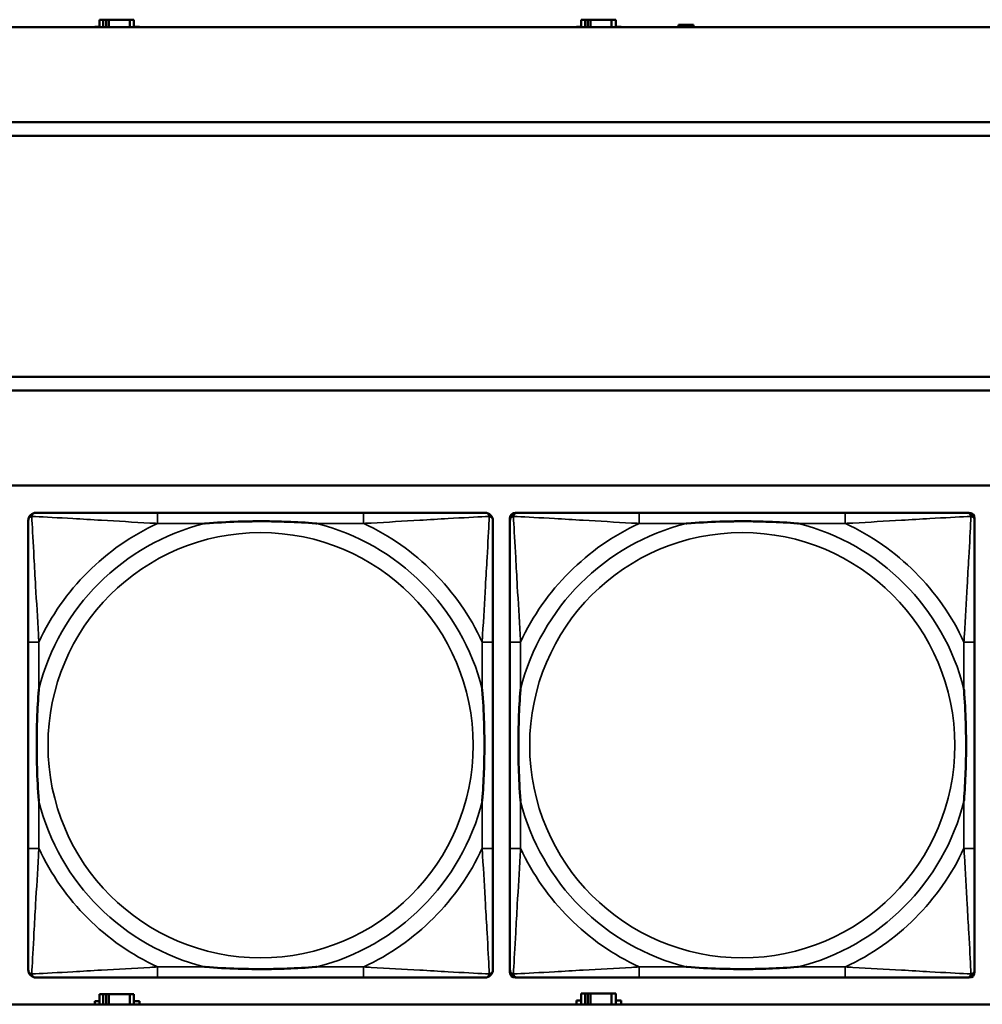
# Model space of a CAD drawing. Header units: inches. Extents: x 1.9 to 64.4, y 1.6 to 69.2.
# Tile 158 of 256: x 38.1 to 39.5, y 49.4 to 50.9. Entities that reach past the tile are written whole.
import ezdxf

# ---------------------------------------------------------------- set-up
doc = ezdxf.new("R2010")
doc.units = ezdxf.units.IN
doc.header["$MEASUREMENT"] = 0
doc.layers.add('Visible (ANSI)', color=7, linetype='Continuous', lineweight=50)
doc.layers.add('Visible Narrow (ANSI)', color=7, linetype='Continuous', lineweight=35)

msp = doc.modelspace()

# ---------------------------------------------------------------- linework, layer by layer
at = {"layer": 'Visible (ANSI)'}
for p, q in [((38.1767, 50.8726), (38.1709, 50.8726)), ((38.1709, 50.8726), (38.1709, 50.8616)), ((38.1767, 50.8726), (38.1807, 50.8726)), ((38.1767, 50.8616), (38.1767, 50.8726)), ((38.1807, 50.8616), (38.1807, 50.8726)), ((38.1807, 50.8726), (38.1848, 50.8726)), ((38.1848, 50.8726), (38.1848, 50.8616)), ((38.1848, 50.8726), (38.216, 50.8726)), ((38.216, 50.8726), (38.216, 50.8616)), ((38.2219, 50.8726), (38.216, 50.8726)), ((38.2219, 50.8616), (38.2219, 50.8726)), ((38.8867, 50.8726), (38.8809, 50.8726)), ((38.8809, 50.8726), (38.8809, 50.8616)), ((38.8867, 50.8726), (38.8907, 50.8726)), ((38.8867, 50.8616), (38.8867, 50.8726)), ((38.8907, 50.8616), (38.8907, 50.8726)), ((38.8907, 50.8726), (38.8948, 50.8726)), ((38.8948, 50.8726), (38.8948, 50.8616)), ((38.8948, 50.8726), (38.926, 50.8726)), ((38.926, 50.8726), (38.926, 50.8616)), ((38.9319, 50.8726), (38.926, 50.8726)), ((38.9319, 50.8616), (38.9319, 50.8726)), ((45.17, 50.8616), (22.395, 50.8616)), ((38.1644, 50.8616), (38.1644, 50.8621)), ((38.1644, 50.8621), (38.1709, 50.8621)), ((38.2219, 50.8621), (38.23, 50.8621)), ((38.23, 50.8621), (38.23, 50.8616)), ((38.8744, 50.8616), (38.8744, 50.8621)), ((38.8744, 50.8621), (38.8809, 50.8621)), ((38.9319, 50.8621), (38.94, 50.8621)), ((38.94, 50.8621), (38.94, 50.8616)), ((39.0244, 50.8616), (39.0244, 50.8651)), ((39.0244, 50.8651), (39.0464, 50.8651)), ((39.0464, 50.8651), (39.0464, 50.8616)), ((34.3775, 50.7216), (45.17, 50.7216)), ((45.17, 50.7016), (34.3775, 50.7016)), ((34.155, 50.3463), (45.17, 50.3463)), ((45.17, 50.3263), (34.155, 50.3263)), ((22.395, 50.1863), (45.17, 50.1863)), ((38.5604, 50.146), (38.2565, 50.146)), ((38.7838, 50.146), (38.7878, 50.146)), ((39.2704, 50.146), (38.9665, 50.146)), ((39.4492, 50.146), (39.4531, 50.146)), ((38.7759, 49.4689), (38.7759, 50.1381)), ((39.461, 50.1381), (39.461, 50.1342)), ((38.0659, 49.9555), (38.0659, 49.6515)), ((38.751, 49.6515), (38.751, 49.9555)), ((38.7759, 49.9555), (38.7759, 49.6515)), ((39.461, 49.6515), (39.461, 49.9555)), ((39.461, 49.4728), (39.461, 49.4689)), ((38.2565, 49.461), (38.5604, 49.461)), ((39.4531, 49.461), (38.7838, 49.461)), ((38.9665, 49.461), (39.2704, 49.461)), ((38.1767, 49.4366), (38.1709, 49.4366)), ((38.1709, 49.4366), (38.1709, 49.4216)), ((38.1767, 49.4366), (38.1807, 49.4366)), ((38.1767, 49.4216), (38.1767, 49.4366)), ((38.1807, 49.4216), (38.1807, 49.4366)), ((38.1807, 49.4366), (38.1848, 49.4366)), ((38.1848, 49.4366), (38.1848, 49.4216)), ((38.1848, 49.4366), (38.216, 49.4366)), ((38.216, 49.4366), (38.216, 49.4216)), ((38.2219, 49.4366), (38.216, 49.4366)), ((38.2219, 49.4216), (38.2219, 49.4366)), ((38.8867, 49.4376), (38.8809, 49.4376)), ((38.8809, 49.4376), (38.8809, 49.4216)), ((38.8867, 49.4376), (38.8907, 49.4376)), ((38.8867, 49.4216), (38.8867, 49.4376)), ((38.8907, 49.4216), (38.8907, 49.4376)), ((38.8907, 49.4376), (38.8948, 49.4376)), ((38.8948, 49.4376), (38.8948, 49.4216)), ((38.8948, 49.4376), (38.926, 49.4376)), ((38.926, 49.4376), (38.926, 49.4216)), ((38.9319, 49.4376), (38.926, 49.4376)), ((38.9319, 49.4216), (38.9319, 49.4376)), ((45.17, 49.4216), (22.395, 49.4216)), ((38.1644, 49.4216), (38.1644, 49.4261)), ((38.1644, 49.4261), (38.1709, 49.4261)), ((38.2219, 49.4261), (38.23, 49.4261)), ((38.23, 49.4261), (38.23, 49.4216)), ((38.8744, 49.4216), (38.8744, 49.4271)), ((38.8744, 49.4271), (38.8809, 49.4271)), ((38.9319, 49.4271), (38.94, 49.4271)), ((38.94, 49.4271), (38.94, 49.4216))]:
    msp.add_line(p, q, dxfattribs=at)
for centre, radius, start, end in [((38.0778, 50.1342), 0.0118, 90, 180), ((38.7392, 50.1342), 0.0118, 0, 90), ((38.7838, 50.1381), 0.00787, 90, 180), ((38.7878, 50.1342), 0.0118, 90, 180), ((39.4492, 50.1342), 0.0118, 0, 90), ((39.4531, 50.1381), 0.00787, 0, 90), ((38.0778, 49.4728), 0.0118, 180, 270), ((38.7392, 49.4728), 0.0118, 270, 360), ((38.7878, 49.4728), 0.0118, 180, 270), ((38.7838, 49.4689), 0.00787, 180, 270), ((39.4492, 49.4728), 0.0118, 270, 360), ((39.4531, 49.4689), 0.00787, 270, 0)]:
    msp.add_arc(centre, radius, start, end, dxfattribs=at)
for points, knots in [([(38.2565, 50.146), (38.2529, 50.146), (38.2493, 50.146), (38.2457, 50.146), (38.2125, 50.146), (38.1788, 50.146), (38.148, 50.146), (38.121, 50.146), (38.0955, 50.146), (38.082, 50.146), (38.0804, 50.146), (38.079, 50.146), (38.0778, 50.146)], [0, 0, 0, 0, 0.0272471, 0.0272471, 0.0272471, 0.2790553, 0.2790553, 0.2790553, 0.4988354, 0.4988354, 0.4988354, 0.5252205, 0.5252205, 0.5252205, 0.5252205]), ([(38.7392, 50.146), (38.7243, 50.146), (38.6827, 50.146), (38.642, 50.146), (38.6155, 50.146), (38.5876, 50.146), (38.5604, 50.146)], [-0.5252205, -0.5252205, -0.5252205, -0.5252205, -0.20743, -0.20743, -0.20743, 0, 0, 0, 0]), ([(38.9665, 50.146), (38.9629, 50.146), (38.9593, 50.146), (38.9557, 50.146), (38.9225, 50.146), (38.8888, 50.146), (38.858, 50.146), (38.831, 50.146), (38.8055, 50.146), (38.792, 50.146), (38.7904, 50.146), (38.789, 50.146), (38.7878, 50.146)], [0, 0, 0, 0, 0.0272471, 0.0272471, 0.0272471, 0.2790553, 0.2790553, 0.2790553, 0.4988354, 0.4988354, 0.4988354, 0.5252205, 0.5252205, 0.5252205, 0.5252205]), ([(39.4492, 50.146), (39.4343, 50.146), (39.3927, 50.146), (39.352, 50.146), (39.3255, 50.146), (39.2976, 50.146), (39.2704, 50.146)], [-0.5252205, -0.5252205, -0.5252205, -0.5252205, -0.20743, -0.20743, -0.20743, 0, 0, 0, 0]), ([(38.0659, 50.1342), (38.0659, 50.1193), (38.0659, 50.0777), (38.0659, 50.0371), (38.0659, 50.0105), (38.0659, 49.9827), (38.0659, 49.9555)], [-0.5252205, -0.5252205, -0.5252205, -0.5252205, -0.20743, -0.20743, -0.20743, 0, 0, 0, 0]), ([(38.3257, 50.1303), (38.3261, 50.1303), (38.3266, 50.1303), (38.3431, 50.1316), (38.3591, 50.1324), (38.3821, 50.1331), (38.3888, 50.1333), (38.398, 50.1334), (38.4004, 50.1334), (38.4045, 50.1334), (38.4061, 50.1334), (38.4093, 50.1334), (38.4108, 50.1334), (38.4144, 50.1334), (38.4164, 50.1334), (38.4226, 50.1334), (38.4267, 50.1333), (38.4364, 50.1331), (38.442, 50.1329), (38.4618, 50.1322), (38.4759, 50.1314), (38.4903, 50.1303), (38.4908, 50.1303), (38.4912, 50.1303)], [-0.416114, -0.416114, -0.416114, -0.416114, -0.4127691, -0.4127691, -0.2896446, -0.2896446, -0.2388934, -0.2388934, -0.2201881, -0.2201881, -0.2080204, -0.2080204, -0.196499, -0.196499, -0.1809939, -0.1809939, -0.149741, -0.149741, -0.1073162, -0.1073162, 0, 0, 0.0033356, 0.0033356, 0.0033356, 0.0033356]), ([(38.751, 49.9555), (38.751, 49.959), (38.751, 49.9626), (38.751, 49.9662), (38.751, 49.9994), (38.751, 50.0331), (38.751, 50.064), (38.751, 50.0909), (38.751, 50.1165), (38.751, 50.1299), (38.751, 50.1315), (38.751, 50.133), (38.751, 50.1342)], [0, 0, 0, 0, 0.0272471, 0.0272471, 0.0272471, 0.2790553, 0.2790553, 0.2790553, 0.4988354, 0.4988354, 0.4988354, 0.5252205, 0.5252205, 0.5252205, 0.5252205]), ([(38.7759, 50.1342), (38.7759, 50.1193), (38.7759, 50.0777), (38.7759, 50.0371), (38.7759, 50.0105), (38.7759, 49.9827), (38.7759, 49.9555)], [-0.5252205, -0.5252205, -0.5252205, -0.5252205, -0.20743, -0.20743, -0.20743, 0, 0, 0, 0]), ([(39.0357, 50.1303), (39.0361, 50.1303), (39.0366, 50.1303), (39.0531, 50.1316), (39.0691, 50.1324), (39.0921, 50.1331), (39.0988, 50.1333), (39.108, 50.1334), (39.1104, 50.1334), (39.1145, 50.1334), (39.1161, 50.1334), (39.1193, 50.1334), (39.1208, 50.1334), (39.1244, 50.1334), (39.1264, 50.1334), (39.1326, 50.1334), (39.1367, 50.1333), (39.1464, 50.1331), (39.152, 50.1329), (39.1718, 50.1322), (39.1859, 50.1314), (39.2003, 50.1303), (39.2008, 50.1303), (39.2012, 50.1303)], [-0.416114, -0.416114, -0.416114, -0.416114, -0.4127691, -0.4127691, -0.2896446, -0.2896446, -0.2388934, -0.2388934, -0.2201881, -0.2201881, -0.2080204, -0.2080204, -0.196499, -0.196499, -0.1809939, -0.1809939, -0.149741, -0.149741, -0.1073162, -0.1073162, 0, 0, 0.0033356, 0.0033356, 0.0033356, 0.0033356]), ([(39.461, 49.9555), (39.461, 49.959), (39.461, 49.9626), (39.461, 49.9662), (39.461, 49.9994), (39.461, 50.0331), (39.461, 50.064), (39.461, 50.0909), (39.461, 50.1165), (39.461, 50.1299), (39.461, 50.1315), (39.461, 50.133), (39.461, 50.1342)], [0, 0, 0, 0, 0.0272471, 0.0272471, 0.0272471, 0.2790553, 0.2790553, 0.2790553, 0.4988354, 0.4988354, 0.4988354, 0.5252205, 0.5252205, 0.5252205, 0.5252205]), ([(38.0817, 49.7208), (38.0817, 49.7212), (38.0816, 49.7216), (38.0804, 49.7381), (38.0795, 49.7542), (38.0788, 49.7771), (38.0787, 49.7838), (38.0786, 49.793), (38.0785, 49.7955), (38.0785, 49.7996), (38.0785, 49.8012), (38.0785, 49.8043), (38.0785, 49.8058), (38.0785, 49.8094), (38.0785, 49.8115), (38.0786, 49.8176), (38.0787, 49.8218), (38.0789, 49.8315), (38.079, 49.8371), (38.0797, 49.8569), (38.0805, 49.8709), (38.0816, 49.8854), (38.0817, 49.8858), (38.0817, 49.8862)], [-0.416114, -0.416114, -0.416114, -0.416114, -0.4127691, -0.4127691, -0.2896446, -0.2896446, -0.2388934, -0.2388934, -0.2201881, -0.2201881, -0.2080204, -0.2080204, -0.196499, -0.196499, -0.1809939, -0.1809939, -0.149741, -0.149741, -0.1073162, -0.1073162, 0, 0, 0.0033356, 0.0033356, 0.0033356, 0.0033356]), ([(38.7352, 49.8862), (38.7353, 49.8858), (38.7353, 49.8854), (38.7365, 49.8689), (38.7374, 49.8528), (38.7381, 49.8299), (38.7382, 49.8232), (38.7384, 49.814), (38.7384, 49.8115), (38.7384, 49.8074), (38.7384, 49.8058), (38.7384, 49.8027), (38.7384, 49.8012), (38.7384, 49.7976), (38.7384, 49.7956), (38.7383, 49.7894), (38.7383, 49.7852), (38.7381, 49.7755), (38.7379, 49.7699), (38.7372, 49.7502), (38.7364, 49.7361), (38.7353, 49.7216), (38.7353, 49.7212), (38.7352, 49.7208)], [-0.416114, -0.416114, -0.416114, -0.416114, -0.4127691, -0.4127691, -0.2896446, -0.2896446, -0.2388934, -0.2388934, -0.2201881, -0.2201881, -0.2080204, -0.2080204, -0.196499, -0.196499, -0.1809939, -0.1809939, -0.149741, -0.149741, -0.1073162, -0.1073162, 0, 0, 0.0033356, 0.0033356, 0.0033356, 0.0033356]), ([(38.7917, 49.7208), (38.7917, 49.7212), (38.7916, 49.7216), (38.7904, 49.7381), (38.7895, 49.7542), (38.7888, 49.7771), (38.7887, 49.7838), (38.7886, 49.793), (38.7885, 49.7955), (38.7885, 49.7996), (38.7885, 49.8012), (38.7885, 49.8043), (38.7885, 49.8058), (38.7885, 49.8094), (38.7885, 49.8115), (38.7886, 49.8176), (38.7887, 49.8218), (38.7889, 49.8315), (38.789, 49.8371), (38.7897, 49.8569), (38.7905, 49.8709), (38.7916, 49.8854), (38.7917, 49.8858), (38.7917, 49.8862)], [-0.416114, -0.416114, -0.416114, -0.416114, -0.4127691, -0.4127691, -0.2896446, -0.2896446, -0.2388934, -0.2388934, -0.2201881, -0.2201881, -0.2080204, -0.2080204, -0.196499, -0.196499, -0.1809939, -0.1809939, -0.149741, -0.149741, -0.1073162, -0.1073162, 0, 0, 0.0033356, 0.0033356, 0.0033356, 0.0033356]), ([(39.4452, 49.8862), (39.4453, 49.8858), (39.4453, 49.8854), (39.4465, 49.8689), (39.4474, 49.8528), (39.4481, 49.8299), (39.4482, 49.8232), (39.4484, 49.814), (39.4484, 49.8115), (39.4484, 49.8074), (39.4484, 49.8058), (39.4484, 49.8027), (39.4484, 49.8012), (39.4484, 49.7976), (39.4484, 49.7956), (39.4483, 49.7894), (39.4483, 49.7852), (39.4481, 49.7755), (39.4479, 49.7699), (39.4472, 49.7502), (39.4464, 49.7361), (39.4453, 49.7216), (39.4453, 49.7212), (39.4452, 49.7208)], [-0.416114, -0.416114, -0.416114, -0.416114, -0.4127691, -0.4127691, -0.2896446, -0.2896446, -0.2388934, -0.2388934, -0.2201881, -0.2201881, -0.2080204, -0.2080204, -0.196499, -0.196499, -0.1809939, -0.1809939, -0.149741, -0.149741, -0.1073162, -0.1073162, 0, 0, 0.0033356, 0.0033356, 0.0033356, 0.0033356]), ([(38.0659, 49.6515), (38.0659, 49.6243), (38.0659, 49.5965), (38.0659, 49.5699), (38.0659, 49.5293), (38.0659, 49.4877), (38.0659, 49.4728)], [3.9382945, 3.9382945, 3.9382945, 3.9382945, 4.1457245, 4.1457245, 4.1457245, 4.463515, 4.463515, 4.463515, 4.463515]), ([(38.751, 49.4728), (38.751, 49.4877), (38.751, 49.5293), (38.751, 49.5699), (38.751, 49.5965), (38.751, 49.6243), (38.751, 49.6515)], [-0.5252205, -0.5252205, -0.5252205, -0.5252205, -0.20743, -0.20743, -0.20743, 0, 0, 0, 0]), ([(38.7759, 49.6515), (38.7759, 49.6243), (38.7759, 49.5965), (38.7759, 49.5699), (38.7759, 49.5293), (38.7759, 49.4877), (38.7759, 49.4728)], [3.9382945, 3.9382945, 3.9382945, 3.9382945, 4.1457245, 4.1457245, 4.1457245, 4.463515, 4.463515, 4.463515, 4.463515]), ([(39.461, 49.4728), (39.461, 49.4877), (39.461, 49.5293), (39.461, 49.5699), (39.461, 49.5965), (39.461, 49.6243), (39.461, 49.6515)], [-0.5252205, -0.5252205, -0.5252205, -0.5252205, -0.20743, -0.20743, -0.20743, 0, 0, 0, 0]), ([(38.4912, 49.4767), (38.4908, 49.4767), (38.4903, 49.4767), (38.4759, 49.4756), (38.4618, 49.4748), (38.442, 49.4741), (38.4364, 49.4739), (38.4267, 49.4737), (38.4226, 49.4736), (38.4164, 49.4736), (38.4144, 49.4736), (38.4108, 49.4736), (38.4093, 49.4736), (38.4061, 49.4736), (38.4045, 49.4736), (38.4004, 49.4736), (38.398, 49.4736), (38.3888, 49.4737), (38.3821, 49.4739), (38.3591, 49.4746), (38.3431, 49.4754), (38.3266, 49.4767), (38.3261, 49.4767), (38.3257, 49.4767)], [-0.4149464, -0.4149464, -0.4149464, -0.4149464, -0.41162, -0.41162, -0.3046026, -0.3046026, -0.2622958, -0.2622958, -0.23113, -0.23113, -0.215668, -0.215668, -0.2041787, -0.2041787, -0.1920448, -0.1920448, -0.1733916, -0.1733916, -0.1227817, -0.1227817, 0, 0, 0.0033356, 0.0033356, 0.0033356, 0.0033356]), ([(39.2012, 49.4767), (39.2008, 49.4767), (39.2003, 49.4767), (39.1859, 49.4756), (39.1718, 49.4748), (39.152, 49.4741), (39.1464, 49.4739), (39.1367, 49.4737), (39.1326, 49.4736), (39.1264, 49.4736), (39.1244, 49.4736), (39.1208, 49.4736), (39.1193, 49.4736), (39.1161, 49.4736), (39.1145, 49.4736), (39.1104, 49.4736), (39.108, 49.4736), (39.0988, 49.4737), (39.0921, 49.4739), (39.0691, 49.4746), (39.0531, 49.4754), (39.0366, 49.4767), (39.0361, 49.4767), (39.0357, 49.4767)], [-0.4149464, -0.4149464, -0.4149464, -0.4149464, -0.41162, -0.41162, -0.3046026, -0.3046026, -0.2622958, -0.2622958, -0.23113, -0.23113, -0.215668, -0.215668, -0.2041787, -0.2041787, -0.1920448, -0.1920448, -0.1733916, -0.1733916, -0.1227817, -0.1227817, 0, 0, 0.0033356, 0.0033356, 0.0033356, 0.0033356]), ([(38.0778, 49.461), (38.0926, 49.461), (38.1342, 49.461), (38.1749, 49.461), (38.2014, 49.461), (38.2293, 49.461), (38.2565, 49.461)], [-0.5252205, -0.5252205, -0.5252205, -0.5252205, -0.20743, -0.20743, -0.20743, 0, 0, 0, 0]), ([(38.5604, 49.461), (38.5876, 49.461), (38.6155, 49.461), (38.642, 49.461), (38.6827, 49.461), (38.7243, 49.461), (38.7392, 49.461)], [3.9382945, 3.9382945, 3.9382945, 3.9382945, 4.1457245, 4.1457245, 4.1457245, 4.463515, 4.463515, 4.463515, 4.463515]), ([(38.7878, 49.461), (38.8026, 49.461), (38.8442, 49.461), (38.8849, 49.461), (38.9114, 49.461), (38.9393, 49.461), (38.9665, 49.461)], [-0.5252205, -0.5252205, -0.5252205, -0.5252205, -0.20743, -0.20743, -0.20743, 0, 0, 0, 0]), ([(39.2704, 49.461), (39.2976, 49.461), (39.3255, 49.461), (39.352, 49.461), (39.3927, 49.461), (39.4343, 49.461), (39.4492, 49.461)], [3.9382945, 3.9382945, 3.9382945, 3.9382945, 4.1457245, 4.1457245, 4.1457245, 4.463515, 4.463515, 4.463515, 4.463515])]:
    msp.add_open_spline(points, degree=3, knots=knots, dxfattribs=at)
at = {"layer": 'Visible Narrow (ANSI)'}
for p, q in [((38.2565, 50.146), (38.2565, 50.1303)), ((38.5604, 50.146), (38.5604, 50.1303)), ((38.9665, 50.146), (38.9665, 50.1303)), ((39.2704, 50.146), (39.2704, 50.1303)), ((38.2565, 50.1303), (38.3257, 50.1303)), ((38.4912, 50.1303), (38.5604, 50.1303)), ((38.9665, 50.1303), (39.0357, 50.1303)), ((39.2012, 50.1303), (39.2704, 50.1303)), ((38.0817, 49.9555), (38.0659, 49.9555)), ((38.0817, 49.8862), (38.0817, 49.9555)), ((38.751, 49.9555), (38.7352, 49.9555)), ((38.7352, 49.9555), (38.7352, 49.8862)), ((38.7917, 49.9555), (38.7759, 49.9555)), ((38.7917, 49.8862), (38.7917, 49.9555)), ((39.461, 49.9555), (39.4452, 49.9555)), ((39.4452, 49.9555), (39.4452, 49.8862)), ((38.0817, 49.6515), (38.0817, 49.7208)), ((38.7352, 49.7208), (38.7352, 49.6515)), ((38.7917, 49.6515), (38.7917, 49.7208)), ((39.4452, 49.7208), (39.4452, 49.6515)), ((38.0817, 49.6515), (38.0659, 49.6515)), ((38.751, 49.6515), (38.7352, 49.6515)), ((38.7917, 49.6515), (38.7759, 49.6515)), ((39.461, 49.6515), (39.4452, 49.6515)), ((38.2565, 49.4767), (38.2565, 49.461)), ((38.3257, 49.4767), (38.2565, 49.4767)), ((38.5604, 49.4767), (38.4912, 49.4767)), ((38.5604, 49.4767), (38.5604, 49.461)), ((38.9665, 49.4767), (38.9665, 49.461)), ((39.0357, 49.4767), (38.9665, 49.4767)), ((39.2704, 49.4767), (39.2012, 49.4767)), ((39.2704, 49.4767), (39.2704, 49.461))]:
    msp.add_line(p, q, dxfattribs=at)
for centre in [(38.4085, 49.8035), (39.1185, 49.8035)]:
    msp.add_circle(centre, 0.3133, dxfattribs=at)
for centre, radius, start, end in [((38.4085, 49.8035), 0.3371, 104.2103, 165.7897), ((38.4085, 49.8035), 0.3604, 114.9407, 155.0593), ((38.4085, 49.8035), 0.3371, 14.2103, 75.7897), ((38.4085, 49.8035), 0.3604, 24.9407, 65.0593), ((39.1185, 49.8035), 0.3371, 104.2103, 165.7897), ((39.1185, 49.8035), 0.3604, 114.9407, 155.0593), ((39.1185, 49.8035), 0.3371, 14.2103, 75.7897), ((39.1185, 49.8035), 0.3604, 24.9407, 65.0593), ((38.4085, 49.8035), 0.3371, 194.2103, 255.7897), ((38.4085, 49.8035), 0.3371, 284.2103, 345.7897), ((39.1185, 49.8035), 0.3371, 194.2103, 255.7897), ((39.1185, 49.8035), 0.3371, 284.2103, 345.7897), ((38.4085, 49.8035), 0.3604, 204.9407, 245.0593), ((38.4085, 49.8035), 0.3604, 294.9407, 335.0593), ((39.1185, 49.8035), 0.3604, 204.9407, 245.0593), ((39.1185, 49.8035), 0.3604, 294.9407, 335.0593)]:
    msp.add_arc(centre, radius, start, end, dxfattribs=at)
for points, knots in [([(38.0712, 50.1407), (38.0714, 50.1413), (38.0716, 50.1419), (38.0722, 50.1429), (38.0725, 50.1434), (38.0731, 50.1441), (38.0733, 50.1444), (38.0738, 50.1447), (38.0739, 50.1448), (38.0743, 50.1451), (38.0745, 50.1452), (38.0752, 50.1455), (38.0756, 50.1457), (38.0766, 50.1459), (38.0771, 50.146), (38.0778, 50.146)], [-0.00012419, -0.00012419, -0.00012419, -0.00012419, 0.00449537, 0.00449537, 0.00977487, 0.00977487, 0.01307456, 0.01307456, 0.0147244, 0.0147244, 0.01736415, 0.01736415, 0.02158775, 0.02158775, 0.02627331, 0.02627331, 0.02627331, 0.02627331]), ([(38.7392, 50.146), (38.7398, 50.146), (38.7403, 50.1459), (38.7413, 50.1457), (38.7418, 50.1455), (38.7424, 50.1452), (38.7427, 50.1451), (38.743, 50.1448), (38.7432, 50.1447), (38.7436, 50.1444), (38.7438, 50.1441), (38.7444, 50.1434), (38.7448, 50.1429), (38.7453, 50.1419), (38.7455, 50.1413), (38.7457, 50.1407)], [-0.02627331, -0.02627331, -0.02627331, -0.02627331, -0.02158775, -0.02158775, -0.01736415, -0.01736415, -0.0147244, -0.0147244, -0.01307456, -0.01307456, -0.00977487, -0.00977487, -0.00449537, -0.00449537, 0.00012419, 0.00012419, 0.00012419, 0.00012419]), ([(38.7812, 50.1407), (38.7814, 50.1413), (38.7816, 50.1419), (38.7822, 50.1429), (38.7825, 50.1434), (38.7831, 50.1441), (38.7833, 50.1444), (38.7838, 50.1447), (38.7839, 50.1448), (38.7843, 50.1451), (38.7845, 50.1452), (38.7852, 50.1455), (38.7856, 50.1457), (38.7866, 50.1459), (38.7871, 50.146), (38.7878, 50.146)], [-0.00012419, -0.00012419, -0.00012419, -0.00012419, 0.00449537, 0.00449537, 0.00977487, 0.00977487, 0.01307456, 0.01307456, 0.0147244, 0.0147244, 0.01736415, 0.01736415, 0.02158775, 0.02158775, 0.02627331, 0.02627331, 0.02627331, 0.02627331]), ([(39.4492, 50.146), (39.4498, 50.146), (39.4503, 50.1459), (39.4513, 50.1457), (39.4518, 50.1455), (39.4524, 50.1452), (39.4527, 50.1451), (39.453, 50.1448), (39.4532, 50.1447), (39.4536, 50.1444), (39.4538, 50.1441), (39.4544, 50.1434), (39.4548, 50.1429), (39.4553, 50.1419), (39.4555, 50.1413), (39.4557, 50.1407)], [-0.02627331, -0.02627331, -0.02627331, -0.02627331, -0.02158775, -0.02158775, -0.01736415, -0.01736415, -0.0147244, -0.0147244, -0.01307456, -0.01307456, -0.00977487, -0.00977487, -0.00449537, -0.00449537, 0.00012419, 0.00012419, 0.00012419, 0.00012419]), ([(38.0659, 50.1342), (38.0659, 50.1348), (38.066, 50.1354), (38.0663, 50.1364), (38.0664, 50.1368), (38.0668, 50.1375), (38.0669, 50.1377), (38.0672, 50.1381), (38.0673, 50.1382), (38.0676, 50.1386), (38.0678, 50.1389), (38.0686, 50.1395), (38.0691, 50.1398), (38.0701, 50.1403), (38.0706, 50.1406), (38.0712, 50.1407)], [-0.02627331, -0.02627331, -0.02627331, -0.02627331, -0.02158775, -0.02158775, -0.01736415, -0.01736415, -0.0147244, -0.0147244, -0.01307456, -0.01307456, -0.00977487, -0.00977487, -0.00449537, -0.00449537, 0.00012419, 0.00012419, 0.00012419, 0.00012419]), ([(38.0817, 49.9555), (38.0815, 49.9592), (38.0813, 49.963), (38.0798, 49.9903), (38.0783, 50.0145), (38.0761, 50.0524), (38.0753, 50.0664), (38.0733, 50.1016), (38.0722, 50.1218), (38.0714, 50.1372), (38.0713, 50.139), (38.0712, 50.1407)], [0, 0, 0, 0, 0.0278591, 0.0278591, 0.201273, 0.201273, 0.3066357, 0.3066357, 0.475216, 0.475216, 0.5007189, 0.5007189, 0.5007189, 0.5007189]), ([(38.0712, 50.1407), (38.0729, 50.1406), (38.0748, 50.1405), (38.0902, 50.1397), (38.1103, 50.1387), (38.1455, 50.1367), (38.1596, 50.1358), (38.1974, 50.1336), (38.2216, 50.1322), (38.249, 50.1307), (38.2527, 50.1305), (38.2565, 50.1303)], [-0.5007189, -0.5007189, -0.5007189, -0.5007189, -0.475216, -0.475216, -0.3066357, -0.3066357, -0.201273, -0.201273, -0.0278591, -0.0278591, 0, 0, 0, 0]), ([(38.5604, 50.1303), (38.5642, 50.1305), (38.5679, 50.1307), (38.5953, 50.1322), (38.6195, 50.1336), (38.6573, 50.1358), (38.6714, 50.1367), (38.7066, 50.1387), (38.7267, 50.1397), (38.7422, 50.1405), (38.744, 50.1406), (38.7457, 50.1407)], [0, 0, 0, 0, 0.0278591, 0.0278591, 0.201273, 0.201273, 0.3066357, 0.3066357, 0.475216, 0.475216, 0.5007189, 0.5007189, 0.5007189, 0.5007189]), ([(38.7457, 50.1407), (38.7456, 50.139), (38.7455, 50.1372), (38.7447, 50.1218), (38.7436, 50.1016), (38.7416, 50.0664), (38.7408, 50.0524), (38.7386, 50.0145), (38.7372, 49.9903), (38.7356, 49.963), (38.7354, 49.9592), (38.7352, 49.9555)], [-0.5007189, -0.5007189, -0.5007189, -0.5007189, -0.475216, -0.475216, -0.3066357, -0.3066357, -0.201273, -0.201273, -0.0278591, -0.0278591, 0, 0, 0, 0]), ([(38.7457, 50.1407), (38.7463, 50.1406), (38.7468, 50.1403), (38.7479, 50.1398), (38.7484, 50.1395), (38.7491, 50.1389), (38.7493, 50.1386), (38.7497, 50.1382), (38.7498, 50.1381), (38.75, 50.1377), (38.7502, 50.1375), (38.7505, 50.1368), (38.7507, 50.1364), (38.7509, 50.1354), (38.751, 50.1348), (38.751, 50.1342)], [-0.00012419, -0.00012419, -0.00012419, -0.00012419, 0.00449537, 0.00449537, 0.00977487, 0.00977487, 0.01307456, 0.01307456, 0.0147244, 0.0147244, 0.01736415, 0.01736415, 0.02158775, 0.02158775, 0.02627331, 0.02627331, 0.02627331, 0.02627331]), ([(38.7759, 50.1342), (38.7759, 50.1348), (38.776, 50.1354), (38.7763, 50.1364), (38.7764, 50.1368), (38.7768, 50.1375), (38.7769, 50.1377), (38.7772, 50.1381), (38.7773, 50.1382), (38.7776, 50.1386), (38.7778, 50.1389), (38.7786, 50.1395), (38.7791, 50.1398), (38.7801, 50.1403), (38.7806, 50.1406), (38.7812, 50.1407)], [-0.02627331, -0.02627331, -0.02627331, -0.02627331, -0.02158775, -0.02158775, -0.01736415, -0.01736415, -0.0147244, -0.0147244, -0.01307456, -0.01307456, -0.00977487, -0.00977487, -0.00449537, -0.00449537, 0.00012419, 0.00012419, 0.00012419, 0.00012419]), ([(38.7917, 49.9555), (38.7915, 49.9592), (38.7913, 49.963), (38.7898, 49.9903), (38.7883, 50.0145), (38.7861, 50.0524), (38.7853, 50.0664), (38.7833, 50.1016), (38.7822, 50.1218), (38.7814, 50.1372), (38.7813, 50.139), (38.7812, 50.1407)], [0, 0, 0, 0, 0.0278591, 0.0278591, 0.201273, 0.201273, 0.3066357, 0.3066357, 0.475216, 0.475216, 0.5007189, 0.5007189, 0.5007189, 0.5007189]), ([(38.7812, 50.1407), (38.7829, 50.1406), (38.7848, 50.1405), (38.8002, 50.1397), (38.8203, 50.1387), (38.8555, 50.1367), (38.8696, 50.1358), (38.9074, 50.1336), (38.9316, 50.1322), (38.959, 50.1307), (38.9627, 50.1305), (38.9665, 50.1303)], [-0.5007189, -0.5007189, -0.5007189, -0.5007189, -0.475216, -0.475216, -0.3066357, -0.3066357, -0.201273, -0.201273, -0.0278591, -0.0278591, 0, 0, 0, 0]), ([(39.2704, 50.1303), (39.2742, 50.1305), (39.2779, 50.1307), (39.3053, 50.1322), (39.3295, 50.1336), (39.3673, 50.1358), (39.3814, 50.1367), (39.4166, 50.1387), (39.4367, 50.1397), (39.4522, 50.1405), (39.454, 50.1406), (39.4557, 50.1407)], [0, 0, 0, 0, 0.0278591, 0.0278591, 0.201273, 0.201273, 0.3066357, 0.3066357, 0.475216, 0.475216, 0.5007189, 0.5007189, 0.5007189, 0.5007189]), ([(39.4557, 50.1407), (39.4556, 50.139), (39.4555, 50.1372), (39.4547, 50.1218), (39.4536, 50.1016), (39.4516, 50.0664), (39.4508, 50.0524), (39.4486, 50.0145), (39.4472, 49.9903), (39.4456, 49.963), (39.4454, 49.9592), (39.4452, 49.9555)], [-0.5007189, -0.5007189, -0.5007189, -0.5007189, -0.475216, -0.475216, -0.3066357, -0.3066357, -0.201273, -0.201273, -0.0278591, -0.0278591, 0, 0, 0, 0]), ([(39.4557, 50.1407), (39.4563, 50.1406), (39.4568, 50.1403), (39.4579, 50.1398), (39.4584, 50.1395), (39.4591, 50.1389), (39.4593, 50.1386), (39.4597, 50.1382), (39.4598, 50.1381), (39.46, 50.1377), (39.4602, 50.1375), (39.4605, 50.1368), (39.4607, 50.1364), (39.4609, 50.1354), (39.461, 50.1348), (39.461, 50.1342)], [-0.00012419, -0.00012419, -0.00012419, -0.00012419, 0.00449537, 0.00449537, 0.00977487, 0.00977487, 0.01307456, 0.01307456, 0.0147244, 0.0147244, 0.01736415, 0.01736415, 0.02158775, 0.02158775, 0.02627331, 0.02627331, 0.02627331, 0.02627331]), ([(38.0712, 49.4663), (38.0713, 49.468), (38.0714, 49.4698), (38.0722, 49.4852), (38.0733, 49.5054), (38.0753, 49.5406), (38.0761, 49.5546), (38.0783, 49.5925), (38.0798, 49.6167), (38.0813, 49.644), (38.0815, 49.6478), (38.0817, 49.6515)], [-4.4390134, -4.4390134, -4.4390134, -4.4390134, -4.4135105, -4.4135105, -4.2449302, -4.2449302, -4.1395675, -4.1395675, -3.9661536, -3.9661536, -3.9382945, -3.9382945, -3.9382945, -3.9382945]), ([(38.7352, 49.6515), (38.7354, 49.6478), (38.7356, 49.644), (38.7372, 49.6167), (38.7386, 49.5925), (38.7408, 49.5546), (38.7416, 49.5406), (38.7436, 49.5054), (38.7447, 49.4852), (38.7455, 49.4698), (38.7456, 49.468), (38.7457, 49.4663)], [0, 0, 0, 0, 0.0278591, 0.0278591, 0.201273, 0.201273, 0.3066357, 0.3066357, 0.475216, 0.475216, 0.5007189, 0.5007189, 0.5007189, 0.5007189]), ([(38.7812, 49.4663), (38.7813, 49.468), (38.7814, 49.4698), (38.7822, 49.4852), (38.7833, 49.5054), (38.7853, 49.5406), (38.7861, 49.5546), (38.7883, 49.5925), (38.7898, 49.6167), (38.7913, 49.644), (38.7915, 49.6478), (38.7917, 49.6515)], [-4.4390134, -4.4390134, -4.4390134, -4.4390134, -4.4135105, -4.4135105, -4.2449302, -4.2449302, -4.1395675, -4.1395675, -3.9661536, -3.9661536, -3.9382945, -3.9382945, -3.9382945, -3.9382945]), ([(39.4452, 49.6515), (39.4454, 49.6478), (39.4456, 49.644), (39.4472, 49.6167), (39.4486, 49.5925), (39.4508, 49.5546), (39.4516, 49.5406), (39.4536, 49.5054), (39.4547, 49.4852), (39.4555, 49.4698), (39.4556, 49.468), (39.4557, 49.4663)], [0, 0, 0, 0, 0.0278591, 0.0278591, 0.201273, 0.201273, 0.3066357, 0.3066357, 0.475216, 0.475216, 0.5007189, 0.5007189, 0.5007189, 0.5007189]), ([(38.0712, 49.4663), (38.0706, 49.4664), (38.0701, 49.4667), (38.0691, 49.4672), (38.0686, 49.4675), (38.0678, 49.4681), (38.0676, 49.4684), (38.0673, 49.4688), (38.0672, 49.4689), (38.0669, 49.4693), (38.0668, 49.4695), (38.0664, 49.4702), (38.0663, 49.4706), (38.066, 49.4716), (38.0659, 49.4722), (38.0659, 49.4728)], [-0.00012419, -0.00012419, -0.00012419, -0.00012419, 0.00449537, 0.00449537, 0.00977487, 0.00977487, 0.01307456, 0.01307456, 0.0147244, 0.0147244, 0.01736415, 0.01736415, 0.02158775, 0.02158775, 0.02627331, 0.02627331, 0.02627331, 0.02627331]), ([(38.2565, 49.4767), (38.2527, 49.4765), (38.249, 49.4763), (38.2216, 49.4748), (38.1974, 49.4734), (38.1596, 49.4712), (38.1455, 49.4703), (38.1103, 49.4684), (38.0902, 49.4673), (38.0748, 49.4665), (38.0729, 49.4664), (38.0712, 49.4663)], [0, 0, 0, 0, 0.0278591, 0.0278591, 0.201273, 0.201273, 0.3066357, 0.3066357, 0.475216, 0.475216, 0.5007189, 0.5007189, 0.5007189, 0.5007189]), ([(38.0778, 49.461), (38.0771, 49.461), (38.0766, 49.4611), (38.0756, 49.4613), (38.0752, 49.4615), (38.0745, 49.4618), (38.0743, 49.4619), (38.0739, 49.4622), (38.0738, 49.4623), (38.0733, 49.4626), (38.0731, 49.4629), (38.0725, 49.4636), (38.0722, 49.4641), (38.0716, 49.4651), (38.0714, 49.4657), (38.0712, 49.4663)], [-0.02627331, -0.02627331, -0.02627331, -0.02627331, -0.02158775, -0.02158775, -0.01736415, -0.01736415, -0.0147244, -0.0147244, -0.01307456, -0.01307456, -0.00977487, -0.00977487, -0.00449537, -0.00449537, 0.00012419, 0.00012419, 0.00012419, 0.00012419]), ([(38.7457, 49.4663), (38.744, 49.4664), (38.7422, 49.4665), (38.7267, 49.4673), (38.7066, 49.4684), (38.6714, 49.4703), (38.6573, 49.4712), (38.6195, 49.4734), (38.5953, 49.4748), (38.5679, 49.4763), (38.5642, 49.4765), (38.5604, 49.4767)], [-4.4390134, -4.4390134, -4.4390134, -4.4390134, -4.4135105, -4.4135105, -4.2449302, -4.2449302, -4.1395675, -4.1395675, -3.9661536, -3.9661536, -3.9382945, -3.9382945, -3.9382945, -3.9382945]), ([(38.7457, 49.4663), (38.7455, 49.4657), (38.7453, 49.4651), (38.7448, 49.4641), (38.7444, 49.4636), (38.7438, 49.4629), (38.7436, 49.4626), (38.7432, 49.4623), (38.743, 49.4622), (38.7427, 49.4619), (38.7424, 49.4618), (38.7418, 49.4615), (38.7413, 49.4613), (38.7403, 49.4611), (38.7398, 49.461), (38.7392, 49.461)], [-0.00012419, -0.00012419, -0.00012419, -0.00012419, 0.00449537, 0.00449537, 0.00977487, 0.00977487, 0.01307456, 0.01307456, 0.0147244, 0.0147244, 0.01736415, 0.01736415, 0.02158775, 0.02158775, 0.02627331, 0.02627331, 0.02627331, 0.02627331]), ([(38.751, 49.4728), (38.751, 49.4722), (38.7509, 49.4716), (38.7507, 49.4706), (38.7505, 49.4702), (38.7502, 49.4695), (38.75, 49.4693), (38.7498, 49.4689), (38.7497, 49.4688), (38.7493, 49.4684), (38.7491, 49.4681), (38.7484, 49.4675), (38.7479, 49.4672), (38.7468, 49.4667), (38.7463, 49.4664), (38.7457, 49.4663)], [-0.02627331, -0.02627331, -0.02627331, -0.02627331, -0.02158775, -0.02158775, -0.01736415, -0.01736415, -0.0147244, -0.0147244, -0.01307456, -0.01307456, -0.00977487, -0.00977487, -0.00449537, -0.00449537, 0.00012419, 0.00012419, 0.00012419, 0.00012419]), ([(38.7812, 49.4663), (38.7806, 49.4664), (38.7801, 49.4667), (38.7791, 49.4672), (38.7786, 49.4675), (38.7778, 49.4681), (38.7776, 49.4684), (38.7773, 49.4688), (38.7772, 49.4689), (38.7769, 49.4693), (38.7768, 49.4695), (38.7764, 49.4702), (38.7763, 49.4706), (38.776, 49.4716), (38.7759, 49.4722), (38.7759, 49.4728)], [-0.00012419, -0.00012419, -0.00012419, -0.00012419, 0.00449537, 0.00449537, 0.00977487, 0.00977487, 0.01307456, 0.01307456, 0.0147244, 0.0147244, 0.01736415, 0.01736415, 0.02158775, 0.02158775, 0.02627331, 0.02627331, 0.02627331, 0.02627331]), ([(38.9665, 49.4767), (38.9627, 49.4765), (38.959, 49.4763), (38.9316, 49.4748), (38.9074, 49.4734), (38.8696, 49.4712), (38.8555, 49.4703), (38.8203, 49.4684), (38.8002, 49.4673), (38.7848, 49.4665), (38.7829, 49.4664), (38.7812, 49.4663)], [0, 0, 0, 0, 0.0278591, 0.0278591, 0.201273, 0.201273, 0.3066357, 0.3066357, 0.475216, 0.475216, 0.5007189, 0.5007189, 0.5007189, 0.5007189]), ([(38.7878, 49.461), (38.7871, 49.461), (38.7866, 49.4611), (38.7856, 49.4613), (38.7852, 49.4615), (38.7845, 49.4618), (38.7843, 49.4619), (38.7839, 49.4622), (38.7838, 49.4623), (38.7833, 49.4626), (38.7831, 49.4629), (38.7825, 49.4636), (38.7822, 49.4641), (38.7816, 49.4651), (38.7814, 49.4657), (38.7812, 49.4663)], [-0.02627331, -0.02627331, -0.02627331, -0.02627331, -0.02158775, -0.02158775, -0.01736415, -0.01736415, -0.0147244, -0.0147244, -0.01307456, -0.01307456, -0.00977487, -0.00977487, -0.00449537, -0.00449537, 0.00012419, 0.00012419, 0.00012419, 0.00012419]), ([(39.4557, 49.4663), (39.454, 49.4664), (39.4522, 49.4665), (39.4367, 49.4673), (39.4166, 49.4684), (39.3814, 49.4703), (39.3673, 49.4712), (39.3295, 49.4734), (39.3053, 49.4748), (39.2779, 49.4763), (39.2742, 49.4765), (39.2704, 49.4767)], [-4.4390134, -4.4390134, -4.4390134, -4.4390134, -4.4135105, -4.4135105, -4.2449302, -4.2449302, -4.1395675, -4.1395675, -3.9661536, -3.9661536, -3.9382945, -3.9382945, -3.9382945, -3.9382945]), ([(39.4557, 49.4663), (39.4555, 49.4657), (39.4553, 49.4651), (39.4548, 49.4641), (39.4544, 49.4636), (39.4538, 49.4629), (39.4536, 49.4626), (39.4532, 49.4623), (39.453, 49.4622), (39.4527, 49.4619), (39.4524, 49.4618), (39.4518, 49.4615), (39.4513, 49.4613), (39.4503, 49.4611), (39.4498, 49.461), (39.4492, 49.461)], [-0.00012419, -0.00012419, -0.00012419, -0.00012419, 0.00449537, 0.00449537, 0.00977487, 0.00977487, 0.01307456, 0.01307456, 0.0147244, 0.0147244, 0.01736415, 0.01736415, 0.02158775, 0.02158775, 0.02627331, 0.02627331, 0.02627331, 0.02627331]), ([(39.461, 49.4728), (39.461, 49.4722), (39.4609, 49.4716), (39.4607, 49.4706), (39.4605, 49.4702), (39.4602, 49.4695), (39.46, 49.4693), (39.4598, 49.4689), (39.4597, 49.4688), (39.4593, 49.4684), (39.4591, 49.4681), (39.4584, 49.4675), (39.4579, 49.4672), (39.4568, 49.4667), (39.4563, 49.4664), (39.4557, 49.4663)], [-0.02627331, -0.02627331, -0.02627331, -0.02627331, -0.02158775, -0.02158775, -0.01736415, -0.01736415, -0.0147244, -0.0147244, -0.01307456, -0.01307456, -0.00977487, -0.00977487, -0.00449537, -0.00449537, 0.00012419, 0.00012419, 0.00012419, 0.00012419])]:
    msp.add_open_spline(points, degree=3, knots=knots, dxfattribs=at)

doc.saveas('drawing.dxf')
